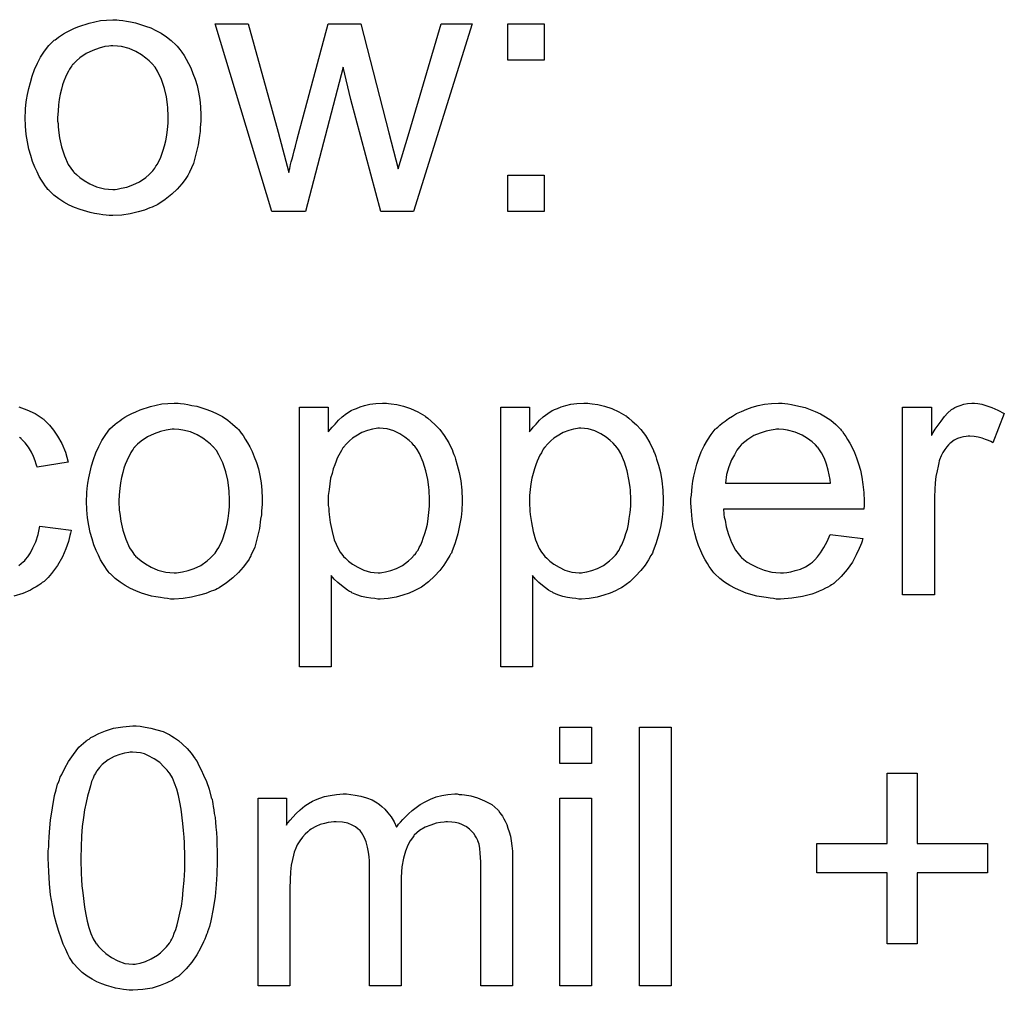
# Model space of a CAD drawing. Extents: x -2.2 to 8.3, y -2.9 to 5.2.
# Tile 188 of 205: x 4.667 to 4.972, y 3.178 to 3.478. Entities that reach past the tile are written whole.
import ezdxf

# ---------------------------------------------------------------- set-up
doc = ezdxf.new("R2010")
doc.units = 0
doc.layers.add('acc-ni-360-20-in-a_document', color=1, linetype='CONTINUOUS')

msp = doc.modelspace()

# ---------------------------------------------------------------- linework, layer by layer
at = {"layer": 'acc-ni-360-20-in-a_document', "color": 1}
for points in [[(4.697916, 3.478108), (4.698957, 3.477992), (4.700114, 3.477761), (4.701387, 3.477529), (4.702891, 3.477298), (4.706015, 3.476257), (4.707635, 3.475678), (4.709254, 3.474868), (4.710874, 3.474058), (4.712494, 3.472901), (4.713998, 3.471744), (4.715502, 3.470356), (4.715618, 3.47024), (4.715849, 3.470009), (4.716196, 3.469546), (4.716659, 3.468968), (4.717238, 3.468158), (4.717932, 3.467116), (4.718626, 3.465959), (4.71932, 3.464687), (4.720015, 3.463298), (4.720709, 3.461563), (4.721403, 3.459827), (4.721981, 3.45786), (4.722444, 3.455778), (4.722791, 3.453579), (4.723023, 3.451265), (4.723138, 3.44872), (4.723138, 3.448604), (4.723138, 3.448257), (4.723138, 3.447679), (4.723138, 3.446869), (4.723023, 3.445943), (4.722907, 3.444786), (4.722907, 3.443629), (4.722676, 3.442356), (4.722328, 3.439464), (4.721634, 3.436572), (4.720824, 3.433679), (4.719667, 3.431018), (4.719667, 3.430902), (4.719552, 3.430787), (4.71932, 3.430439), (4.719089, 3.429977), (4.718279, 3.42882), (4.717238, 3.427431), (4.715849, 3.425811), (4.714114, 3.424192), (4.712147, 3.422572), (4.709833, 3.421068), (4.709717, 3.421068), (4.709601, 3.420952), (4.709254, 3.420721), (4.708676, 3.420489), (4.708097, 3.420258), (4.707403, 3.420026), (4.705668, 3.419332), (4.703701, 3.418754), (4.701271, 3.418175), (4.698726, 3.417712), (4.695949, 3.417597), (4.694792, 3.417597), (4.693866, 3.417712), (4.692825, 3.417828), (4.691668, 3.418059), (4.69028, 3.418291), (4.688891, 3.418522), (4.685767, 3.419448), (4.684032, 3.420142), (4.682412, 3.420836), (4.680792, 3.421762), (4.679172, 3.422803), (4.677668, 3.42396), (4.676164, 3.425349), (4.676048, 3.425464), (4.675817, 3.425696), (4.67547, 3.426159), (4.675007, 3.426853), (4.674429, 3.427663), (4.67385, 3.428588), (4.673156, 3.429745), (4.672462, 3.431134), (4.671768, 3.432638), (4.671073, 3.434373), (4.670495, 3.436224), (4.669916, 3.438191), (4.669454, 3.44039), (4.669106, 3.442704), (4.668875, 3.445249), (4.668759, 3.44791), (4.668759, 3.448142), (4.668759, 3.448604), (4.668875, 3.449414), (4.668875, 3.450571), (4.668991, 3.451844), (4.669222, 3.453464), (4.669454, 3.455084), (4.669916, 3.456935), (4.670379, 3.458786), (4.670958, 3.460753), (4.671652, 3.462835), (4.672578, 3.464802), (4.673503, 3.466653), (4.674776, 3.468505), (4.676048, 3.47024), (4.677668, 3.471744), (4.677784, 3.47186), (4.678015, 3.471976), (4.678478, 3.472323), (4.679057, 3.472786), (4.679751, 3.473248), (4.680676, 3.473827), (4.681602, 3.474405), (4.682759, 3.474984), (4.684032, 3.475562), (4.68542, 3.476141), (4.688544, 3.477182), (4.692131, 3.477992), (4.693982, 3.478108), (4.695949, 3.478224), (4.697106, 3.478224), (4.697916, 3.478108)], [(4.788972, 3.418869), (4.77879, 3.418869), (4.769534, 3.453579), (4.76722, 3.46353), (4.755534, 3.418869), (4.745121, 3.418869), (4.727535, 3.476951), (4.737832, 3.476951), (4.747088, 3.443398), (4.750328, 3.430902), (4.750328, 3.431018), (4.750444, 3.431249), (4.750559, 3.431828), (4.750675, 3.432175), (4.750791, 3.432753), (4.750906, 3.433448), (4.751138, 3.434258), (4.751369, 3.435183), (4.751716, 3.43634), (4.752063, 3.437613), (4.75241, 3.439117), (4.752873, 3.440852), (4.753336, 3.442819), (4.762592, 3.476951), (4.772658, 3.476951), (4.781336, 3.443166), (4.784228, 3.432059), (4.787583, 3.443282), (4.797533, 3.476951), (4.807137, 3.476951), (4.788972, 3.418869)], [(4.829351, 3.465728), (4.818128, 3.465728), (4.818128, 3.476951), (4.829351, 3.476951), (4.829351, 3.465728)], [(4.695949, 3.470124), (4.695255, 3.470124), (4.694676, 3.470009), (4.693404, 3.469893), (4.691668, 3.46943), (4.689701, 3.468736), (4.687618, 3.467811), (4.685652, 3.466422), (4.68461, 3.465497), (4.683685, 3.464571), (4.683685, 3.464455), (4.683453, 3.46434), (4.683222, 3.463992), (4.682875, 3.46353), (4.682528, 3.462951), (4.682181, 3.462257), (4.681718, 3.461331), (4.681255, 3.460406), (4.680792, 3.459249), (4.680329, 3.458092), (4.679982, 3.456703), (4.679635, 3.455199), (4.679288, 3.453579), (4.679057, 3.451844), (4.678941, 3.449877), (4.678825, 3.44791), (4.678825, 3.447794), (4.678825, 3.447447), (4.678825, 3.446869), (4.678941, 3.446059), (4.678941, 3.445133), (4.679057, 3.444092), (4.679404, 3.441662), (4.679982, 3.438885), (4.680908, 3.436109), (4.682065, 3.433448), (4.682875, 3.432291), (4.683685, 3.431134), (4.6838, 3.431134), (4.683916, 3.430902), (4.68461, 3.430324), (4.685652, 3.429398), (4.68704, 3.428472), (4.688775, 3.427431), (4.690858, 3.426506), (4.693288, 3.425927), (4.69456, 3.425811), (4.695949, 3.425696), (4.696643, 3.425696), (4.697222, 3.425811), (4.698494, 3.426043), (4.70023, 3.42639), (4.702081, 3.427084), (4.704164, 3.42801), (4.706131, 3.429398), (4.707172, 3.430324), (4.708097, 3.431249), (4.708213, 3.431365), (4.708329, 3.431481), (4.70856, 3.431828), (4.708907, 3.432291), (4.709254, 3.432869), (4.709717, 3.433563), (4.71018, 3.434489), (4.710643, 3.435414), (4.711106, 3.436572), (4.711453, 3.437844), (4.711916, 3.439233), (4.712263, 3.440737), (4.71261, 3.442472), (4.712841, 3.444208), (4.713073, 3.446175), (4.713073, 3.448257), (4.713073, 3.448373), (4.713073, 3.44872), (4.713073, 3.449298), (4.712957, 3.449993), (4.712957, 3.450918), (4.712841, 3.45196), (4.712494, 3.454389), (4.711916, 3.456935), (4.71099, 3.459711), (4.709717, 3.462257), (4.709023, 3.46353), (4.708097, 3.464571), (4.708097, 3.464687), (4.707866, 3.464802), (4.707172, 3.465497), (4.706131, 3.466306), (4.704742, 3.467348), (4.703007, 3.468389), (4.700924, 3.469315), (4.69861, 3.469893), (4.697337, 3.470009), (4.695949, 3.470124)], [(4.829351, 3.418869), (4.818128, 3.418869), (4.818128, 3.430092), (4.829351, 3.430092), (4.829351, 3.418869)], [(4.666792, 3.358428), (4.669338, 3.357502), (4.671883, 3.356345), (4.674313, 3.354725), (4.674429, 3.354725), (4.674544, 3.354494), (4.675239, 3.3538), (4.67628, 3.352758), (4.677553, 3.351254), (4.678825, 3.349403), (4.680098, 3.347089), (4.681255, 3.344428), (4.682065, 3.341304), (4.672462, 3.3398), (4.672462, 3.339916), (4.672346, 3.340031), (4.67223, 3.340726), (4.671883, 3.341767), (4.671305, 3.34304), (4.670726, 3.344428), (4.669801, 3.345932), (4.668759, 3.34732), (4.667602, 3.348477), (4.667487, 3.348593), (4.667024, 3.34894)], [(4.716891, 3.359469), (4.717932, 3.359353), (4.719089, 3.359122), (4.720362, 3.35889), (4.721866, 3.358659), (4.72499, 3.357618), (4.726609, 3.357039), (4.728229, 3.356229), (4.729849, 3.355419), (4.731469, 3.354262), (4.732973, 3.353106), (4.734477, 3.351717), (4.734593, 3.351601), (4.734824, 3.35137), (4.735171, 3.350907), (4.735634, 3.350329), (4.736212, 3.349519), (4.736907, 3.348477), (4.737601, 3.34732), (4.738295, 3.346048), (4.738989, 3.344659), (4.739684, 3.342924), (4.740378, 3.341188), (4.740956, 3.339222), (4.741419, 3.337139), (4.741766, 3.334941), (4.741998, 3.332627), (4.742113, 3.330081), (4.742113, 3.329965), (4.742113, 3.329618), (4.742113, 3.32904), (4.742113, 3.32823), (4.741998, 3.327304), (4.741882, 3.326147), (4.741882, 3.32499), (4.74165, 3.323718), (4.741303, 3.320825), (4.740609, 3.317933), (4.739799, 3.31504), (4.738642, 3.312379), (4.738642, 3.312263), (4.738526, 3.312148), (4.738295, 3.311801), (4.738064, 3.311338), (4.737254, 3.310181), (4.736212, 3.308792), (4.734824, 3.307173), (4.733089, 3.305553), (4.731122, 3.303933), (4.728808, 3.302429), (4.728692, 3.302429), (4.728576, 3.302313), (4.728229, 3.302082), (4.727651, 3.30185), (4.727072, 3.301619), (4.726378, 3.301388), (4.724642, 3.300693), (4.722676, 3.300115), (4.720246, 3.299536), (4.7177, 3.299074), (4.714924, 3.298958), (4.713767, 3.298958), (4.712841, 3.299074), (4.7118, 3.299189), (4.710643, 3.299421), (4.709254, 3.299652), (4.707866, 3.299883), (4.704742, 3.300809), (4.703007, 3.301503), (4.701387, 3.302198), (4.699767, 3.303123), (4.698147, 3.304164), (4.696643, 3.305321), (4.695139, 3.30671), (4.695023, 3.306825), (4.694792, 3.307057), (4.694445, 3.30752), (4.693982, 3.308214), (4.693404, 3.309024), (4.692825, 3.309949), (4.692131, 3.311106), (4.691437, 3.312495), (4.690742, 3.313999), (4.690048, 3.315734), (4.68947, 3.317586), (4.688891, 3.319552), (4.688428, 3.321751), (4.688081, 3.324065), (4.68785, 3.32661), (4.687734, 3.329271), (4.687734, 3.329503), (4.687734, 3.329965), (4.68785, 3.330775), (4.68785, 3.331932), (4.687966, 3.333205), (4.688197, 3.334825), (4.688428, 3.336445), (4.688891, 3.338296), (4.689354, 3.340147), (4.689932, 3.342114), (4.690627, 3.344197), (4.691552, 3.346164), (4.692478, 3.348015), (4.693751, 3.349866), (4.695023, 3.351601), (4.696643, 3.353106), (4.696759, 3.353221), (4.69699, 3.353337), (4.697453, 3.353684), (4.698032, 3.354147), (4.698726, 3.35461), (4.699651, 3.355188), (4.700577, 3.355767), (4.701734, 3.356345), (4.703007, 3.356924), (4.704395, 3.357502), (4.707519, 3.358543), (4.711106, 3.359353), (4.712957, 3.359469), (4.714924, 3.359585), (4.716081, 3.359585), (4.716891, 3.359469)], [(4.78122, 3.359469), (4.78203, 3.359353), (4.783765, 3.359122), (4.785848, 3.358659), (4.788046, 3.357965), (4.790244, 3.356924), (4.792443, 3.355651), (4.792558, 3.355651), (4.792674, 3.355419), (4.793368, 3.354957), (4.79441, 3.354031), (4.795682, 3.352874), (4.797071, 3.35137), (4.798459, 3.349519), (4.799847, 3.34732), (4.801005, 3.344891), (4.801005, 3.344775), (4.80112, 3.344544), (4.801236, 3.344197), (4.801467, 3.343734), (4.801699, 3.34304), (4.80193, 3.34223), (4.802509, 3.340378), (4.803087, 3.338064), (4.80355, 3.335519), (4.803897, 3.332627), (4.804013, 3.329618), (4.804013, 3.329503), (4.804013, 3.329271), (4.804013, 3.328809), (4.804013, 3.328114), (4.803897, 3.327304), (4.803897, 3.326379), (4.803666, 3.324296), (4.803203, 3.321751), (4.802624, 3.31909), (4.801814, 3.316313), (4.800773, 3.313536), (4.800773, 3.31342), (4.800657, 3.313189), (4.800426, 3.312842), (4.800195, 3.312379), (4.799385, 3.311106), (4.798343, 3.309487), (4.797071, 3.307751), (4.795451, 3.306016), (4.7936, 3.30428), (4.791401, 3.30266), (4.791286, 3.30266), (4.79117, 3.302545), (4.790823, 3.302313), (4.79036, 3.302082), (4.789203, 3.301503), (4.787583, 3.300809), (4.785616, 3.300115), (4.783534, 3.299536), (4.781104, 3.299074), (4.778674, 3.298958), (4.777864, 3.298958), (4.776939, 3.299074), (4.775782, 3.299189), (4.774394, 3.299421), (4.772889, 3.299768), (4.771385, 3.300231), (4.769881, 3.300925), (4.769766, 3.301041), (4.769187, 3.301272), (4.768493, 3.301735), (4.767567, 3.302429), (4.766642, 3.303123), (4.765485, 3.304049), (4.764443, 3.30509), (4.763518, 3.306247), (4.763518, 3.278016), (4.753683, 3.278016), (4.753683, 3.358312), (4.762592, 3.358312), (4.762592, 3.350676), (4.762708, 3.350907), (4.763171, 3.35137), (4.763749, 3.35218), (4.764675, 3.353106), (4.765716, 3.354262), (4.766873, 3.355304), (4.768261, 3.356345), (4.76965, 3.357271), (4.769881, 3.357386), (4.770344, 3.357618), (4.77127, 3.357965), (4.772427, 3.358428), (4.773815, 3.35889), (4.775435, 3.359238), (4.777286, 3.359469), (4.779369, 3.359585), (4.780641, 3.359585), (4.78122, 3.359469)], [(4.843466, 3.359469), (4.844276, 3.359353), (4.846012, 3.359122), (4.848094, 3.358659), (4.850293, 3.357965), (4.852491, 3.356924), (4.854689, 3.355651), (4.854805, 3.355651), (4.854921, 3.355419), (4.855615, 3.354957), (4.856656, 3.354031), (4.857929, 3.352874), (4.859317, 3.35137), (4.860706, 3.349519), (4.862094, 3.34732), (4.863251, 3.344891), (4.863251, 3.344775), (4.863367, 3.344544), (4.863483, 3.344197), (4.863714, 3.343734), (4.863945, 3.34304), (4.864177, 3.34223), (4.864755, 3.340378), (4.865334, 3.338064), (4.865797, 3.335519), (4.866144, 3.332627), (4.866259, 3.329618), (4.866259, 3.329503), (4.866259, 3.329271), (4.866259, 3.328809), (4.866259, 3.328114), (4.866144, 3.327304), (4.866144, 3.326379), (4.865912, 3.324296), (4.865449, 3.321751), (4.864871, 3.31909), (4.864061, 3.316313), (4.86302, 3.313536), (4.86302, 3.31342), (4.862904, 3.313189), (4.862673, 3.312842), (4.862441, 3.312379), (4.861631, 3.311106), (4.86059, 3.309487), (4.859317, 3.307751), (4.857698, 3.306016), (4.855846, 3.30428), (4.853648, 3.30266), (4.853532, 3.30266), (4.853417, 3.302545), (4.853069, 3.302313), (4.852607, 3.302082), (4.85145, 3.301503), (4.84983, 3.300809), (4.847863, 3.300115), (4.84578, 3.299536), (4.843351, 3.299074), (4.840921, 3.298958), (4.840111, 3.298958), (4.839185, 3.299074), (4.838029, 3.299189), (4.83664, 3.299421), (4.835136, 3.299768), (4.833632, 3.300231), (4.832128, 3.300925), (4.832012, 3.301041), (4.831434, 3.301272), (4.830739, 3.301735), (4.829814, 3.302429), (4.828888, 3.303123), (4.827731, 3.304049), (4.82669, 3.30509), (4.825764, 3.306247), (4.825764, 3.278016), (4.81593, 3.278016), (4.81593, 3.358312), (4.824839, 3.358312), (4.824839, 3.350676), (4.824954, 3.350907), (4.825417, 3.35137), (4.825996, 3.35218), (4.826921, 3.353106), (4.827963, 3.354262), (4.82912, 3.355304), (4.830508, 3.356345), (4.831896, 3.357271), (4.832128, 3.357386), (4.832591, 3.357618), (4.833516, 3.357965), (4.834673, 3.358428), (4.836062, 3.35889), (4.837681, 3.359238), (4.839533, 3.359469), (4.841615, 3.359585), (4.842888, 3.359585), (4.843466, 3.359469)], [(4.903862, 3.359469), (4.904787, 3.359353), (4.905944, 3.359122), (4.907217, 3.35889), (4.908721, 3.358543), (4.91011, 3.358196), (4.911729, 3.357618), (4.913234, 3.357039), (4.914853, 3.356229), (4.916473, 3.355304), (4.918093, 3.354262), (4.919597, 3.35299), (4.920985, 3.351601), (4.921101, 3.351486), (4.921333, 3.351254), (4.92168, 3.350791), (4.922142, 3.350097), (4.922721, 3.349287), (4.923299, 3.348362), (4.923994, 3.347205), (4.924688, 3.345816), (4.925382, 3.344312), (4.926076, 3.342693), (4.926655, 3.340841), (4.927233, 3.338874), (4.927696, 3.336676), (4.928043, 3.334362), (4.928275, 3.331932), (4.92839, 3.329271), (4.92839, 3.329156), (4.92839, 3.328693), (4.92839, 3.327883), (4.928275, 3.326726), (4.884887, 3.326726), (4.884887, 3.32661), (4.884887, 3.326263), (4.885003, 3.3258), (4.885003, 3.325106), (4.885118, 3.324296), (4.88535, 3.323371), (4.885697, 3.321288), (4.886391, 3.318974), (4.887317, 3.316429), (4.888589, 3.314115), (4.890209, 3.312032), (4.890325, 3.312032), (4.890441, 3.311801), (4.891135, 3.311222), (4.892176, 3.310412), (4.893565, 3.309602), (4.895416, 3.308677), (4.897498, 3.307867), (4.899812, 3.307288), (4.901085, 3.307173), (4.902473, 3.307057), (4.903399, 3.307057), (4.90444, 3.307173), (4.905713, 3.307404), (4.907101, 3.307751), (4.908721, 3.308214), (4.910225, 3.308908), (4.911729, 3.309834), (4.911845, 3.309949), (4.912424, 3.310412), (4.913118, 3.311106), (4.913928, 3.312032), (4.914853, 3.313305), (4.915895, 3.314925), (4.916936, 3.316776), (4.917861, 3.318974), (4.928043, 3.317701), (4.928043, 3.317586), (4.927927, 3.317354), (4.927812, 3.316891), (4.92758, 3.316197), (4.927233, 3.315503), (4.926886, 3.314577), (4.925961, 3.31261), (4.924803, 3.310412), (4.923184, 3.308098), (4.921333, 3.3059), (4.919019, 3.303817), (4.918903, 3.303817), (4.918671, 3.303586), (4.918324, 3.303354), (4.917861, 3.303007), (4.917167, 3.30266), (4.916473, 3.302313), (4.915547, 3.30185), (4.914506, 3.301388), (4.913349, 3.300925), (4.912192, 3.300462), (4.9093, 3.299768), (4.90606, 3.299189), (4.902473, 3.298958), (4.901201, 3.298958), (4.900391, 3.299074), (4.89935, 3.299189), (4.898077, 3.299421), (4.896688, 3.299652), (4.895184, 3.299883), (4.891945, 3.300809), (4.890209, 3.301503), (4.888589, 3.302198), (4.886854, 3.303123), (4.885234, 3.304164), (4.88373, 3.305321), (4.882226, 3.30671), (4.88211, 3.306825), (4.881879, 3.307057), (4.881532, 3.30752), (4.881069, 3.308214), (4.88049, 3.309024), (4.879912, 3.309949), (4.879218, 3.311106), (4.878524, 3.312379), (4.877829, 3.313883), (4.877135, 3.315503), (4.876557, 3.317354), (4.875978, 3.319321), (4.875515, 3.321404), (4.875168, 3.323718), (4.874937, 3.326147), (4.874821, 3.328693), (4.874821, 3.328809), (4.874821, 3.329387), (4.874821, 3.330081), (4.874937, 3.331122), (4.875052, 3.332395), (4.875168, 3.333784), (4.8754, 3.335403), (4.875747, 3.337023), (4.876672, 3.340726), (4.877251, 3.342577), (4.877945, 3.344544), (4.878871, 3.346395), (4.879912, 3.34813), (4.881069, 3.349866), (4.882342, 3.351486), (4.882457, 3.351601), (4.882689, 3.351833), (4.883151, 3.35218), (4.88373, 3.352758), (4.884424, 3.353337), (4.88535, 3.354031), (4.886391, 3.354841), (4.887664, 3.355535), (4.888936, 3.356345), (4.890441, 3.357039), (4.89206, 3.357733), (4.893796, 3.358312), (4.895647, 3.35889), (4.897614, 3.359238), (4.899697, 3.359469), (4.901895, 3.359585), (4.903052, 3.359585), (4.903862, 3.359469)], [(4.963563, 3.359469), (4.964836, 3.359238), (4.96634, 3.358775), (4.96796, 3.358196), (4.969811, 3.357386), (4.971778, 3.356345), (4.968191, 3.34732), (4.968075, 3.347436), (4.967613, 3.347668), (4.966918, 3.348015), (4.965993, 3.348362), (4.964951, 3.348709), (4.963679, 3.349056), (4.962406, 3.349287), (4.961133, 3.349403), (4.960555, 3.349403), (4.959976, 3.349287), (4.959166, 3.349172), (4.958356, 3.34894), (4.957315, 3.348593), (4.956274, 3.34813), (4.955348, 3.347436), (4.955233, 3.34732), (4.954886, 3.347089), (4.954538, 3.346626), (4.95396, 3.346048), (4.953381, 3.345238), (4.952803, 3.344312), (4.952224, 3.343271), (4.951762, 3.341998), (4.951646, 3.341767), (4.95153, 3.341073), (4.951299, 3.340031), (4.950952, 3.338643), (4.950605, 3.336907), (4.950373, 3.334941), (4.950257, 3.332858), (4.950142, 3.330544), (4.950142, 3.300231), (4.940307, 3.300231), (4.940307, 3.358312), (4.949216, 3.358312), (4.949216, 3.349519), (4.949332, 3.349635), (4.949795, 3.350444), (4.950373, 3.351486), (4.951299, 3.352758), (4.952224, 3.354031), (4.953266, 3.355419), (4.954307, 3.356577), (4.955348, 3.357502), (4.955464, 3.357618), (4.955811, 3.357849), (4.956505, 3.358196), (4.957199, 3.358543), (4.958125, 3.35889), (4.959282, 3.359238), (4.960439, 3.359469), (4.961712, 3.359585), (4.962522, 3.359585), (4.963563, 3.359469)], [(4.778443, 3.351833), (4.777864, 3.351833), (4.777402, 3.351717), (4.776245, 3.351486), (4.774741, 3.351139), (4.773005, 3.350444), (4.771154, 3.349403), (4.770113, 3.348709), (4.769187, 3.347899), (4.768261, 3.346973), (4.767336, 3.345932), (4.767336, 3.345816), (4.767104, 3.345701), (4.766873, 3.345354), (4.766642, 3.344891), (4.766294, 3.344197), (4.765832, 3.343502), (4.765369, 3.342577), (4.765022, 3.341651), (4.764559, 3.340494), (4.764096, 3.339222), (4.763749, 3.337833), (4.763286, 3.336329), (4.763055, 3.334593), (4.762824, 3.332858), (4.762592, 3.331007), (4.762592, 3.328924), (4.762592, 3.328809), (4.762592, 3.328461), (4.762592, 3.327883), (4.762708, 3.327073), (4.762708, 3.326147), (4.762824, 3.325106), (4.763171, 3.322676), (4.763749, 3.3199), (4.764443, 3.317238), (4.7656, 3.314577), (4.766294, 3.31342), (4.767104, 3.312379), (4.767336, 3.312148), (4.767914, 3.311569), (4.76884, 3.310644), (4.770113, 3.309718), (4.771732, 3.308792), (4.773584, 3.307867), (4.775666, 3.307288), (4.776823, 3.307173), (4.77798, 3.307057), (4.778674, 3.307057), (4.779137, 3.307173), (4.780294, 3.307404), (4.781914, 3.307751), (4.78365, 3.308445), (4.785501, 3.309371), (4.787352, 3.310759), (4.788278, 3.311569), (4.789203, 3.312495), (4.789203, 3.31261), (4.789435, 3.312726), (4.789666, 3.313073), (4.789897, 3.313536), (4.79036, 3.314115), (4.790707, 3.314925), (4.79117, 3.315734), (4.791633, 3.316776), (4.79198, 3.317817), (4.792443, 3.319205), (4.792905, 3.320594), (4.793253, 3.322098), (4.793484, 3.323833), (4.793715, 3.325685), (4.793947, 3.327651), (4.793947, 3.329734), (4.793947, 3.32985), (4.793947, 3.330197), (4.793947, 3.330775), (4.793831, 3.331585), (4.793831, 3.332511), (4.793715, 3.333552), (4.793368, 3.335982), (4.79279, 3.338643), (4.79198, 3.341304), (4.790823, 3.343965), (4.790129, 3.345238), (4.789319, 3.346279), (4.789319, 3.346395), (4.789087, 3.346511), (4.788509, 3.347205), (4.787583, 3.348015), (4.786311, 3.349056), (4.784691, 3.350097), (4.78284, 3.351023), (4.780757, 3.351601), (4.7796, 3.351717), (4.778443, 3.351833)], [(4.84069, 3.351833), (4.840111, 3.351833), (4.839648, 3.351717), (4.838491, 3.351486), (4.836987, 3.351139), (4.835252, 3.350444), (4.8334, 3.349403), (4.832359, 3.348709), (4.831434, 3.347899), (4.830508, 3.346973), (4.829582, 3.345932), (4.829582, 3.345816), (4.829351, 3.345701), (4.82912, 3.345354), (4.828888, 3.344891), (4.828541, 3.344197), (4.828078, 3.343502), (4.827615, 3.342577), (4.827268, 3.341651), (4.826806, 3.340494), (4.826343, 3.339222), (4.825996, 3.337833), (4.825533, 3.336329), (4.825301, 3.334593), (4.82507, 3.332858), (4.824839, 3.331007), (4.824839, 3.328924), (4.824839, 3.328809), (4.824839, 3.328461), (4.824839, 3.327883), (4.824954, 3.327073), (4.824954, 3.326147), (4.82507, 3.325106), (4.825417, 3.322676), (4.825996, 3.3199), (4.82669, 3.317238), (4.827847, 3.314577), (4.828541, 3.31342), (4.829351, 3.312379), (4.829582, 3.312148), (4.830161, 3.311569), (4.831087, 3.310644), (4.832359, 3.309718), (4.833979, 3.308792), (4.83583, 3.307867), (4.837913, 3.307288), (4.83907, 3.307173), (4.840227, 3.307057), (4.840921, 3.307057), (4.841384, 3.307173), (4.842541, 3.307404), (4.844161, 3.307751), (4.845896, 3.308445), (4.847747, 3.309371), (4.849599, 3.310759), (4.850524, 3.311569), (4.85145, 3.312495), (4.85145, 3.31261), (4.851681, 3.312726), (4.851913, 3.313073), (4.852144, 3.313536), (4.852607, 3.314115), (4.852954, 3.314925), (4.853417, 3.315734), (4.853879, 3.316776), (4.854226, 3.317817), (4.854689, 3.319205), (4.855152, 3.320594), (4.855499, 3.322098), (4.855731, 3.323833), (4.855962, 3.325685), (4.856193, 3.327651), (4.856193, 3.329734), (4.856193, 3.32985), (4.856193, 3.330197), (4.856193, 3.330775), (4.856078, 3.331585), (4.856078, 3.332511), (4.855962, 3.333552), (4.855615, 3.335982), (4.855036, 3.338643), (4.854226, 3.341304), (4.853069, 3.343965), (4.852375, 3.345238), (4.851565, 3.346279), (4.851565, 3.346395), (4.851334, 3.346511), (4.850756, 3.347205), (4.84983, 3.348015), (4.848557, 3.349056), (4.846937, 3.350097), (4.845086, 3.351023), (4.843004, 3.351601), (4.841847, 3.351717), (4.84069, 3.351833)], [(4.714924, 3.351486), (4.71423, 3.351486), (4.713651, 3.35137), (4.712378, 3.351254), (4.710643, 3.350791), (4.708676, 3.350097), (4.706593, 3.349172), (4.704626, 3.347783), (4.703585, 3.346858), (4.702659, 3.345932), (4.702659, 3.345816), (4.702428, 3.345701), (4.702197, 3.345354), (4.70185, 3.344891), (4.701502, 3.344312), (4.701155, 3.343618), (4.700693, 3.342693), (4.70023, 3.341767), (4.699767, 3.34061), (4.699304, 3.339453), (4.698957, 3.338064), (4.69861, 3.33656), (4.698263, 3.334941), (4.698032, 3.333205), (4.697916, 3.331238), (4.6978, 3.329271), (4.6978, 3.329156), (4.6978, 3.328809), (4.6978, 3.32823), (4.697916, 3.32742), (4.697916, 3.326494), (4.698032, 3.325453), (4.698379, 3.323023), (4.698957, 3.320247), (4.699883, 3.31747), (4.70104, 3.314809), (4.70185, 3.313652), (4.702659, 3.312495), (4.702775, 3.312495), (4.702891, 3.312263), (4.703585, 3.311685), (4.704626, 3.310759), (4.706015, 3.309834), (4.70775, 3.308792), (4.709833, 3.307867), (4.712263, 3.307288), (4.713535, 3.307173), (4.714924, 3.307057), (4.715618, 3.307057), (4.716196, 3.307173), (4.717469, 3.307404), (4.719205, 3.307751), (4.721056, 3.308445), (4.723138, 3.309371), (4.725105, 3.310759), (4.726147, 3.311685), (4.727072, 3.31261), (4.727188, 3.312726), (4.727304, 3.312842), (4.727535, 3.313189), (4.727882, 3.313652), (4.728229, 3.31423), (4.728692, 3.314925), (4.729155, 3.31585), (4.729618, 3.316776), (4.73008, 3.317933), (4.730427, 3.319205), (4.73089, 3.320594), (4.731237, 3.322098), (4.731584, 3.323833), (4.731816, 3.325569), (4.732047, 3.327536), (4.732047, 3.329618), (4.732047, 3.329734), (4.732047, 3.330081), (4.732047, 3.33066), (4.731932, 3.331354), (4.731932, 3.33228), (4.731816, 3.333321), (4.731469, 3.335751), (4.73089, 3.338296), (4.729965, 3.341073), (4.728692, 3.343618), (4.727998, 3.344891), (4.727072, 3.345932), (4.727072, 3.346048), (4.726841, 3.346164), (4.726147, 3.346858), (4.725105, 3.347668), (4.723717, 3.348709), (4.721981, 3.34975), (4.719899, 3.350676), (4.717585, 3.351254), (4.716312, 3.35137), (4.714924, 3.351486)], [(4.902011, 3.351486), (4.901316, 3.351486), (4.900854, 3.35137), (4.899581, 3.351254), (4.898077, 3.350907), (4.896226, 3.350329), (4.894259, 3.349519), (4.892408, 3.348362), (4.890556, 3.346858), (4.890325, 3.346626), (4.889862, 3.346048), (4.889052, 3.345006), (4.888242, 3.343618), (4.887317, 3.341998), (4.886507, 3.339916), (4.885813, 3.337486), (4.885466, 3.334825), (4.917977, 3.334825), (4.917977, 3.334941), (4.917977, 3.335172), (4.917861, 3.335519), (4.917861, 3.335982), (4.91763, 3.33737), (4.917283, 3.338874), (4.916704, 3.340726), (4.916126, 3.342461), (4.9152, 3.344197), (4.914159, 3.345701), (4.914159, 3.345816), (4.913928, 3.345932), (4.913349, 3.346626), (4.912308, 3.347552), (4.910919, 3.348593), (4.909184, 3.349635), (4.907101, 3.35056), (4.904672, 3.351254), (4.903399, 3.35137), (4.902011, 3.351486)], [(4.666792, 3.309371), (4.668297, 3.310528), (4.668528, 3.310644), (4.668875, 3.311222), (4.669569, 3.312032), (4.670379, 3.313305), (4.671189, 3.314809), (4.672115, 3.31666), (4.672809, 3.318974), (4.673272, 3.321519), (4.68299, 3.320247), (4.68299, 3.320131), (4.682875, 3.319784), (4.682759, 3.319321), (4.682643, 3.318627), (4.682412, 3.317701), (4.682181, 3.316776), (4.681371, 3.314462), (4.680329, 3.312032), (4.678825, 3.309371), (4.676974, 3.306825), (4.675933, 3.305669), (4.674776, 3.304512), (4.67466, 3.304396), (4.674429, 3.30428), (4.674082, 3.304049), (4.673619, 3.303702), (4.67304, 3.303239), (4.67223, 3.302776), (4.671305, 3.302313), (4.670379, 3.301735), (4.668065, 3.300693), (4.665288, 3.299883)], [(4.704395, 3.259574), (4.705899, 3.259342), (4.707635, 3.258995), (4.709486, 3.258532), (4.711453, 3.257954), (4.713304, 3.257028), (4.71342, 3.257028), (4.713535, 3.256912), (4.714114, 3.256565), (4.715039, 3.255987), (4.716196, 3.255177), (4.717469, 3.25402), (4.718858, 3.252747), (4.72013, 3.251243), (4.721403, 3.249508), (4.721519, 3.249276), (4.721981, 3.248698), (4.722444, 3.247657), (4.723254, 3.246152), (4.723948, 3.244417), (4.724874, 3.24245), (4.725684, 3.240136), (4.726378, 3.237591), (4.726378, 3.237475), (4.726494, 3.237244), (4.726609, 3.236896), (4.726725, 3.236318), (4.726841, 3.235624), (4.726957, 3.234814), (4.727188, 3.233773), (4.727304, 3.232615), (4.727535, 3.231343), (4.727651, 3.229954), (4.727766, 3.228335), (4.727998, 3.226715), (4.728114, 3.224864), (4.728114, 3.223012), (4.728229, 3.22093), (4.728229, 3.218731), (4.728229, 3.218616), (4.728229, 3.218153), (4.728229, 3.217343), (4.728229, 3.216418), (4.728114, 3.215145), (4.728114, 3.213756), (4.727998, 3.212252), (4.727882, 3.210633), (4.727535, 3.20693), (4.726957, 3.203112), (4.726262, 3.19941), (4.7258, 3.197674), (4.725221, 3.195939), (4.725221, 3.195823), (4.725105, 3.195591), (4.724874, 3.195129), (4.724642, 3.19455), (4.724411, 3.19374), (4.723948, 3.19293), (4.723023, 3.190963), (4.721866, 3.188881), (4.720362, 3.186567), (4.718626, 3.184484), (4.716543, 3.182517), (4.716428, 3.182517), (4.716312, 3.182286), (4.715965, 3.182055), (4.715502, 3.181823), (4.714924, 3.181476), (4.714345, 3.181013), (4.71261, 3.180203), (4.710527, 3.179394), (4.708097, 3.178584), (4.705205, 3.178121), (4.702081, 3.177889), (4.700924, 3.177889), (4.700114, 3.178005), (4.699189, 3.178121), (4.698032, 3.178352), (4.696759, 3.178584), (4.69537, 3.178931), (4.693982, 3.179394), (4.692478, 3.179856), (4.690974, 3.18055), (4.68947, 3.18136), (4.687966, 3.182286), (4.686462, 3.183443), (4.685073, 3.184716), (4.6838, 3.186104), (4.683685, 3.18622), (4.683453, 3.186567), (4.683106, 3.187145), (4.682528, 3.188071), (4.681949, 3.189112), (4.681371, 3.190501), (4.680561, 3.19212), (4.679867, 3.193972), (4.679172, 3.196054), (4.678478, 3.198484), (4.677784, 3.201145), (4.677206, 3.204153), (4.676627, 3.207393), (4.67628, 3.210864), (4.676048, 3.214682), (4.675933, 3.218731), (4.675933, 3.218847), (4.675933, 3.21931), (4.675933, 3.22012), (4.675933, 3.221046), (4.676048, 3.222318), (4.676048, 3.223707), (4.676164, 3.225211), (4.67628, 3.226946), (4.676627, 3.230533), (4.677206, 3.234351), (4.6779, 3.238169), (4.678363, 3.239905), (4.678825, 3.24164), (4.678825, 3.241756), (4.678941, 3.241987), (4.679172, 3.24245), (4.679404, 3.243028), (4.679635, 3.243838), (4.680098, 3.244648), (4.681024, 3.246615), (4.682181, 3.248698), (4.683685, 3.250896), (4.68542, 3.253094), (4.687503, 3.254946), (4.687618, 3.254946), (4.687734, 3.255177), (4.688081, 3.255408), (4.688544, 3.25564), (4.689123, 3.256103), (4.689817, 3.25645), (4.691552, 3.257375), (4.693635, 3.258185), (4.696065, 3.258995), (4.698957, 3.259458), (4.702081, 3.259689), (4.703122, 3.259689), (4.704395, 3.259574)], [(4.844045, 3.248119), (4.83421, 3.248119), (4.83421, 3.259342), (4.844045, 3.259342), (4.844045, 3.248119)], [(4.868689, 3.179278), (4.858855, 3.179278), (4.858855, 3.259342), (4.868689, 3.259342), (4.868689, 3.179278)], [(4.701965, 3.25159), (4.701271, 3.25159), (4.700808, 3.251475), (4.699536, 3.251243), (4.698032, 3.250896), (4.696296, 3.250202), (4.694445, 3.249161), (4.693519, 3.248466), (4.692594, 3.247772), (4.691784, 3.246847), (4.690974, 3.245805), (4.690974, 3.24569), (4.690742, 3.245458), (4.690511, 3.244995), (4.690164, 3.244417), (4.689817, 3.243491), (4.689354, 3.24245), (4.689007, 3.241177), (4.688544, 3.239673), (4.688081, 3.237938), (4.687618, 3.235971), (4.687156, 3.233773), (4.686809, 3.231343), (4.686462, 3.228566), (4.68623, 3.225558), (4.686114, 3.222318), (4.685999, 3.218731), (4.685999, 3.2185), (4.685999, 3.217922), (4.685999, 3.21688), (4.686114, 3.215492), (4.686114, 3.213988), (4.68623, 3.212137), (4.686346, 3.21017), (4.686577, 3.208087), (4.687156, 3.203575), (4.687503, 3.201376), (4.687966, 3.199294), (4.688428, 3.197327), (4.689123, 3.195476), (4.689817, 3.193856), (4.690627, 3.192468), (4.690627, 3.192352), (4.690858, 3.192236), (4.691437, 3.191426), (4.692478, 3.190385), (4.693751, 3.189228), (4.695486, 3.188071), (4.697453, 3.18703), (4.699651, 3.18622), (4.700808, 3.186104), (4.702081, 3.185988), (4.702775, 3.185988), (4.703238, 3.186104), (4.704395, 3.186336), (4.706015, 3.186798), (4.70775, 3.187608), (4.709717, 3.188765), (4.710643, 3.189459), (4.711568, 3.190385), (4.712494, 3.191311), (4.71342, 3.192468), (4.71342, 3.192583), (4.713651, 3.192815), (4.713882, 3.193162), (4.714114, 3.19374), (4.714577, 3.19455), (4.714924, 3.195591), (4.715386, 3.196749), (4.715849, 3.198137), (4.716196, 3.199872), (4.716659, 3.201724), (4.717122, 3.203922), (4.717469, 3.206236), (4.7177, 3.209013), (4.717932, 3.211905), (4.718163, 3.215145), (4.718163, 3.218731), (4.718163, 3.218847), (4.718163, 3.218963), (4.718163, 3.219541), (4.718163, 3.220583), (4.718048, 3.221971), (4.718048, 3.223475), (4.717932, 3.225326), (4.717816, 3.227293), (4.717585, 3.229492), (4.717006, 3.233888), (4.716659, 3.236086), (4.716196, 3.238169), (4.715734, 3.240136), (4.715039, 3.241987), (4.714345, 3.243607), (4.713535, 3.244995), (4.713535, 3.245111), (4.713304, 3.245227), (4.713073, 3.245574), (4.712725, 3.246037), (4.711684, 3.247078), (4.710411, 3.248351), (4.708676, 3.249508), (4.706709, 3.250549), (4.705668, 3.251012), (4.704511, 3.251359), (4.703238, 3.251475), (4.701965, 3.25159)], [(4.94482, 3.22336), (4.966571, 3.22336), (4.966571, 3.214219), (4.94482, 3.214219), (4.94482, 3.192236), (4.935564, 3.192236), (4.935564, 3.214219), (4.913812, 3.214219), (4.913812, 3.22336), (4.935564, 3.22336), (4.935564, 3.245111), (4.94482, 3.245111), (4.94482, 3.22336)], [(4.803087, 3.238516), (4.803897, 3.238516), (4.804707, 3.238401), (4.806674, 3.238053), (4.808756, 3.237475), (4.810955, 3.236549), (4.813153, 3.235392), (4.815004, 3.233773), (4.815236, 3.233541), (4.815698, 3.232847), (4.816508, 3.231806), (4.816855, 3.230996), (4.817318, 3.230186), (4.817781, 3.229144), (4.818128, 3.228103), (4.818591, 3.226946), (4.818938, 3.225558), (4.819169, 3.224169), (4.819401, 3.22255), (4.819632, 3.22093), (4.819632, 3.219079), (4.819632, 3.179278), (4.809798, 3.179278), (4.809798, 3.215723), (4.809798, 3.215839), (4.809798, 3.215955), (4.809798, 3.216649), (4.809798, 3.21769), (4.809682, 3.218963), (4.809566, 3.220351), (4.809451, 3.22174), (4.809219, 3.223128), (4.808872, 3.224169), (4.808872, 3.224285), (4.808641, 3.224632), (4.808409, 3.225095), (4.808062, 3.225673), (4.807599, 3.226368), (4.807021, 3.227062), (4.806327, 3.227756), (4.805401, 3.22845), (4.805285, 3.228566), (4.804938, 3.228682), (4.804475, 3.228913), (4.803666, 3.22926), (4.802856, 3.229607), (4.801814, 3.229839), (4.800773, 3.229954), (4.7995, 3.23007), (4.798922, 3.23007), (4.798459, 3.229954), (4.797302, 3.229839), (4.795914, 3.229607), (4.794294, 3.229029), (4.792558, 3.228335), (4.790823, 3.227293), (4.789203, 3.225905), (4.789087, 3.225673), (4.788625, 3.225095), (4.78793, 3.224169), (4.787236, 3.222781), (4.786426, 3.22093), (4.785848, 3.218731), (4.785385, 3.21607), (4.785154, 3.212947), (4.785154, 3.179278), (4.775319, 3.179278), (4.775319, 3.21688), (4.775319, 3.216996), (4.775319, 3.217227), (4.775319, 3.217459), (4.775319, 3.217922), (4.775203, 3.219194), (4.774972, 3.220583), (4.774741, 3.222202), (4.774278, 3.223822), (4.773699, 3.225326), (4.772889, 3.226715), (4.772774, 3.226831), (4.772427, 3.227293), (4.771848, 3.227756), (4.771038, 3.22845), (4.769997, 3.229029), (4.768609, 3.229607), (4.766989, 3.229954), (4.765022, 3.23007), (4.764328, 3.23007), (4.763518, 3.229954), (4.762592, 3.229839), (4.761435, 3.229492), (4.760047, 3.229144), (4.758774, 3.228566), (4.757386, 3.227872), (4.75727, 3.227756), (4.756807, 3.227409), (4.756229, 3.226946), (4.755419, 3.226252), (4.754609, 3.225326), (4.753799, 3.224169), (4.752989, 3.222897), (4.752295, 3.221393), (4.752179, 3.221161), (4.752063, 3.220583), (4.751832, 3.219657), (4.751485, 3.218384), (4.751138, 3.216649), (4.750906, 3.214566), (4.750791, 3.212137), (4.750675, 3.20936), (4.750675, 3.179278), (4.740841, 3.179278), (4.740841, 3.237359), (4.749634, 3.237359), (4.749634, 3.229029), (4.749749, 3.22926), (4.750096, 3.229723), (4.750791, 3.230533), (4.751601, 3.231459), (4.752642, 3.232615), (4.753915, 3.233773), (4.755303, 3.23493), (4.756923, 3.235971), (4.757154, 3.236086), (4.757733, 3.236434), (4.758658, 3.236781), (4.759931, 3.237359), (4.761435, 3.237822), (4.763171, 3.238169), (4.765137, 3.238516), (4.76722, 3.238632), (4.768261, 3.238632), (4.769534, 3.238516), (4.770922, 3.238285), (4.772658, 3.237938), (4.774394, 3.237475), (4.776129, 3.236781), (4.777749, 3.235855), (4.77798, 3.235739), (4.778443, 3.235392), (4.779137, 3.234814), (4.780063, 3.233888), (4.780988, 3.232847), (4.78203, 3.231574), (4.782955, 3.23007), (4.78365, 3.228335), (4.783765, 3.22845), (4.783997, 3.228797), (4.784344, 3.22926), (4.784922, 3.229954), (4.785616, 3.230764), (4.786426, 3.231574), (4.787352, 3.2325), (4.788509, 3.233541), (4.789782, 3.234467), (4.791054, 3.235392), (4.792558, 3.236202), (4.794178, 3.237012), (4.795914, 3.237706), (4.797765, 3.238169), (4.799616, 3.238516), (4.801699, 3.238632), (4.802509, 3.238632), (4.803087, 3.238516)], [(4.844045, 3.179278), (4.83421, 3.179278), (4.83421, 3.237359), (4.844045, 3.237359), (4.844045, 3.179278)]]:
    msp.add_lwpolyline(points, dxfattribs=at)

doc.saveas('drawing.dxf')
